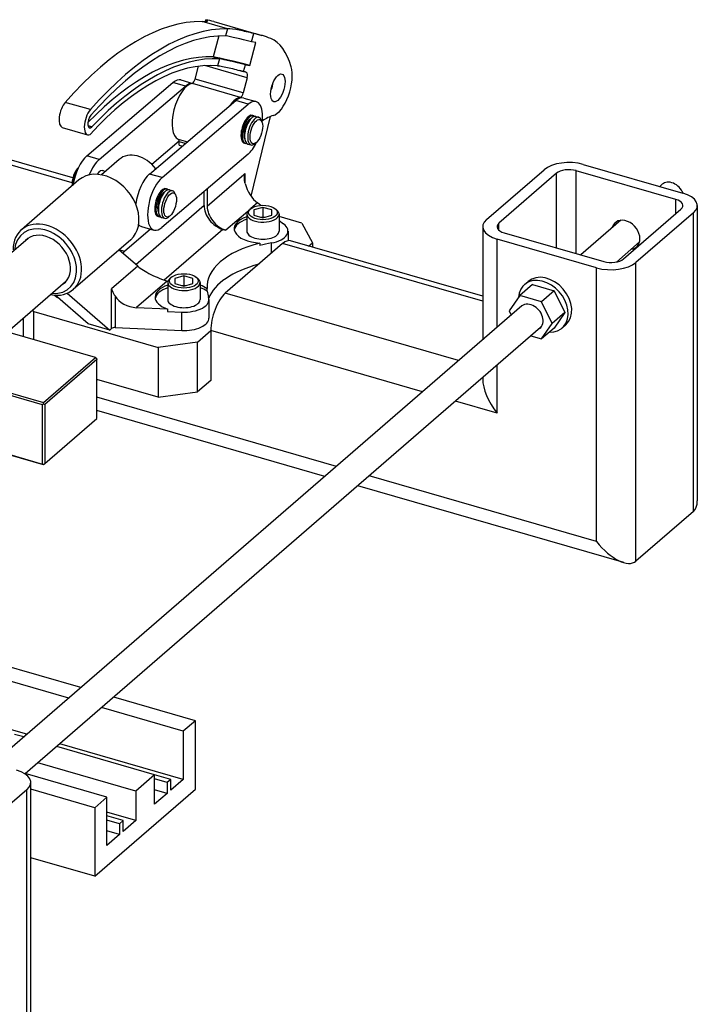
# Model space of a CAD drawing. Header units: inches. Extents: x 0 to 248, y 0 to 191.
# Tile 30 of 41: x 183 to 195, y 10 to 27. Entities that reach past the tile are written whole.
import ezdxf

# ---------------------------------------------------------------- set-up
doc = ezdxf.new("R2010")
doc.units = ezdxf.units.IN
doc.header["$MEASUREMENT"] = 0
doc.layers.add('PV-29C5', color=7, linetype='Continuous')

# ---------------------------------------------------------------- blocks, each defined once
blk = doc.blocks.new('*U11')
at = {"layer": 'PV-29C5'}
for p, q in [((37.955, 26.492), (37.517, 26.619)), ((37.577, 26.651), (37.568, 26.619)), ((37.717, 26.617), (38.554, 26.376)), ((37.955, 26.492), (37.923, 26.371)), ((38.375, 26.268), (38.413, 26.409)), ((37.806, 26.368), (37.707, 26.002)), ((38.342, 25.854), (38.449, 26.255)), ((38.449, 26.255), (38.375, 26.268)), ((37.707, 26.002), (37.816, 25.97)), ((37.816, 25.97), (37.783, 25.85)), ((37.392, 25.617), (37.453, 25.841)), ((38.299, 25.638), (37.56, 25.852)), ((38.286, 25.732), (38.169, 25.766)), ((38.236, 25.747), (38.268, 25.867)), ((38.268, 25.867), (38.342, 25.854)), ((35.507, 24.281), (37.007, 25.557)), ((37.224, 25.495), (37.007, 25.557)), ((37.144, 25.603), (37.35, 25.543)), ((38.182, 25.298), (37.345, 25.54)), ((38.229, 25.375), (37.392, 25.617)), ((38.299, 25.638), (38.229, 25.375)), ((35.724, 24.218), (37.224, 25.495)), ((35.57, 25.086), (35.132, 25.212)), ((36.6, 23.965), (38.1, 25.242)), ((38.317, 25.179), (38.1, 25.242)), ((38.237, 25.287), (38.453, 25.225)), ((36.817, 23.903), (38.317, 25.179)), ((38.366, 23.577), (38.703, 24.967)), ((38.375, 24.987), (38.406, 24.978)), ((38.446, 24.967), (38.501, 24.951)), ((38.555, 24.875), (38.542, 24.907)), ((35.082, 24.775), (35.52, 24.648)), ((35.596, 24.786), (35.529, 24.806)), ((37.115, 24.536), (36.64, 24.132)), ((37.096, 24.574), (37.26, 24.527)), ((37.116, 24.468), (37.116, 24.525)), ((37.222, 24.494), (37.116, 24.525)), ((38.236, 24.507), (38.267, 24.498)), ((38.449, 24.506), (38.421, 24.486)), ((35.266, 23.896), (33.414, 24.43)), ((35.253, 23.812), (33.414, 24.343)), ((37.116, 24.468), (37.172, 24.452)), ((38.308, 24.486), (38.362, 24.471)), ((35.724, 24.218), (35.507, 24.281)), ((36.072, 24.22), (35.761, 23.951)), ((38.312, 24.31), (36.813, 23.033)), ((35.782, 24.026), (35.832, 24.012)), ((42.461, 23.174), (43.461, 24.04)), ((44.02, 22.58), (44.02, 24.023)), ((45.752, 23.523), (44.02, 24.023)), ((44.145, 24.132), (45.877, 23.632)), ((35.371, 23.861), (34.371, 22.995)), ((36.817, 23.903), (36.6, 23.965)), ((37.602, 23.404), (38.239, 23.956)), ((38.259, 23.973), (38.239, 23.956)), ((38.259, 23.973), (38.259, 23.812)), ((43.678, 23.978), (42.678, 23.112)), ((43.678, 22.679), (43.678, 23.978)), ((36.875, 23.711), (36.906, 23.702)), ((36.946, 23.69), (37.001, 23.675)), ((37.548, 23.42), (37.548, 23.659)), ((37.602, 23.705), (37.602, 23.404)), ((45.519, 23.787), (45.474, 23.748)), ((37.055, 23.598), (37.042, 23.631)), ((45.752, 23.273), (45.752, 23.523)), ((36.359, 22.391), (37.548, 23.42)), ((38.307, 23.315), (37.927, 22.986)), ((38.368, 23.367), (38.342, 23.349)), ((38.476, 23.462), (38.362, 23.363)), ((38.572, 23.385), (38.415, 23.34)), ((38.415, 23.34), (38.415, 23.25)), ((38.537, 23.418), (38.476, 23.462)), ((38.728, 23.34), (38.572, 23.385)), ((38.572, 23.385), (38.572, 23.222)), ((38.728, 23.25), (38.728, 23.34)), ((38.776, 23.367), (38.801, 23.349)), ((44.843, 22.487), (45.843, 23.353)), ((46.127, 23.415), (46.127, 18.277)), ((36.736, 23.231), (36.767, 23.222)), ((36.808, 23.21), (36.862, 23.194)), ((36.949, 23.23), (36.921, 23.209)), ((38.29, 23.268), (38.29, 22.97)), ((38.415, 23.25), (38.572, 23.204)), ((38.54, 23.213), (38.572, 23.222)), ((38.572, 23.204), (38.728, 23.25)), ((38.572, 23.222), (38.603, 23.213)), ((38.853, 23.268), (38.853, 22.97)), ((39.25, 23.112), (38.853, 23.227)), ((38.929, 23.095), (38.853, 23.149)), ((44.795, 23.16), (44.099, 22.557)), ((46.06, 23.29), (45.06, 22.424)), ((46.06, 18.094), (46.06, 23.29)), ((36.614, 23.006), (36.165, 22.617)), ((36.46, 23.05), (36.676, 22.988)), ((37.873, 23.001), (36.855, 22.12)), ((37.873, 23.001), (37.927, 22.986)), ((39.008, 22.97), (39.008, 22.804)), ((39.25, 23.112), (39.433, 22.77)), ((42.395, 23.049), (42.395, 21.081)), ((42.678, 22.987), (42.678, 23.112)), ((34.485, 22.845), (32.983, 21.544)), ((36.271, 22.821), (35.271, 21.955)), ((42.395, 21.838), (39.054, 22.802)), ((44.377, 22.333), (42.645, 22.833)), ((42.645, 21.297), (42.645, 22.833)), ((42.77, 22.941), (44.502, 22.441)), ((36.395, 22.359), (36.067, 22.644)), ((36.165, 22.617), (36.068, 22.645)), ((38.915, 22.755), (37.915, 21.889)), ((38.518, 22.764), (38.518, 22.721)), ((38.72, 22.586), (38.72, 22.765)), ((42.395, 21.75), (38.915, 22.755)), ((39.366, 22.712), (39.433, 22.77)), ((39.433, 22.77), (39.433, 22.692)), ((45.122, 22.782), (44.72, 22.433)), ((36.395, 22.359), (35.94, 21.965)), ((44.377, 17.57), (44.377, 22.333)), ((45.06, 17.228), (45.06, 22.424)), ((35.658, 20.772), (30.516, 22.256)), ((36.993, 22.176), (36.967, 22.158)), ((37.197, 22.194), (37.04, 22.149)), ((37.04, 22.149), (37.04, 22.059)), ((37.353, 22.149), (37.197, 22.194)), ((37.197, 22.194), (37.197, 22.032)), ((37.353, 22.059), (37.353, 22.149)), ((37.401, 22.176), (37.426, 22.158)), ((35.139, 22.089), (34.128, 21.214)), ((35.94, 21.277), (35.94, 21.965)), ((36.908, 22.103), (36.372, 21.64)), ((36.915, 22.077), (36.915, 21.779)), ((37.04, 22.059), (37.197, 22.014)), ((37.165, 22.023), (37.197, 22.032)), ((37.197, 22.014), (37.353, 22.059)), ((37.197, 22.032), (37.228, 22.023)), ((37.478, 22.077), (37.478, 21.779)), ((37.602, 21.927), (37.602, 21.97)), ((43.26, 22.041), (43.041, 21.852)), ((43.121, 22.041), (43.183, 22.095)), ((43.26, 22.041), (43.635, 21.933)), ((34.946, 21.857), (35, 21.818)), ((35.53, 21.359), (34.956, 21.856)), ((35.168, 21.891), (35.909, 21.25)), ((36, 21.842), (36, 21.292)), ((37.633, 21.779), (37.633, 21.459)), ((41.974, 20.717), (37.915, 21.889)), ((43.041, 21.852), (42.854, 21.581)), ((43.416, 21.743), (43.041, 21.852)), ((43.635, 21.933), (43.416, 21.743)), ((43.635, 21.933), (43.823, 21.554)), ((43.074, 21.669), (33.88, 13.707)), ((34.585, 21.572), (34.571, 21.597)), ((36.372, 21.64), (36.912, 21.616)), ((36.912, 21.616), (36.912, 21.573)), ((43.604, 21.364), (43.416, 21.743)), ((34.736, 19.947), (29.594, 21.431)), ((29.61, 21.472), (34.752, 19.987)), ((34.402, 21.45), (34.402, 21.135)), ((34.585, 21.572), (36.75, 20.947)), ((34.585, 21.082), (34.585, 21.572)), ((36.912, 21.573), (37.159, 21.562)), ((37.159, 21.241), (37.159, 21.562)), ((42.854, 21.581), (42.889, 21.509)), ((43.823, 21.554), (43.604, 21.364)), ((43.823, 21.554), (43.635, 21.283)), ((43.401, 21.291), (34.433, 13.525)), ((35.909, 21.25), (35.53, 21.359)), ((35.909, 21.25), (35.94, 21.277)), ((36, 21.292), (37.159, 21.241)), ((43.416, 21.094), (43.604, 21.364)), ((43.635, 21.283), (43.416, 21.094)), ((43.775, 21.285), (43.838, 21.339)), ((37.433, 21.038), (37.665, 21.239)), ((41.349, 20.176), (37.665, 21.239)), ((37.665, 21.239), (37.665, 20.373)), ((43.234, 21.146), (43.416, 21.094)), ((37.433, 21.038), (36.75, 20.947)), ((36.75, 20.947), (36.75, 20.081)), ((37.433, 20.172), (37.433, 21.038)), ((34.752, 19.987), (35.658, 20.772)), ((35.685, 20.737), (34.779, 19.952)), ((35.658, 20.772), (35.679, 20.761)), ((35.679, 20.761), (35.685, 20.737)), ((35.685, 19.709), (35.685, 20.737)), ((42.645, 19.802), (42.645, 20.636)), ((29.594, 20.403), (34.736, 18.918)), ((42.395, 20.419), (42.395, 20.393)), ((34.752, 18.905), (29.61, 20.389)), ((36.75, 20.081), (35.685, 20.388)), ((37.665, 20.373), (37.433, 20.172)), ((39.849, 18.877), (35.685, 20.079)), ((36.75, 20.081), (37.433, 20.172)), ((34.736, 19.947), (34.757, 19.963)), ((34.736, 18.918), (34.736, 19.947)), ((34.757, 19.963), (34.752, 19.987)), ((34.757, 19.963), (34.779, 19.952)), ((34.779, 19.952), (34.779, 18.924)), ((42.645, 19.802), (41.922, 20.01)), ((34.779, 18.924), (35.685, 19.709)), ((39.648, 18.703), (35.685, 19.847)), ((34.757, 18.908), (34.736, 18.918)), ((34.752, 18.905), (34.757, 18.908)), ((34.757, 18.908), (34.779, 18.924)), ((44.377, 17.57), (40.422, 18.711)), ((44.848, 17.202), (40.221, 18.537)), ((46.06, 18.094), (45.06, 17.228)), ((35.404, 15.027), (29.089, 16.85)), ((35.193, 14.844), (28.878, 16.667)), ((34.466, 14.215), (28.152, 16.038)), ((37.398, 14.451), (35.977, 14.861)), ((37.187, 14.268), (35.766, 14.679)), ((37.398, 14.451), (37.187, 14.268)), ((37.398, 13.26), (37.398, 14.451)), ((37.187, 14.268), (37.187, 13.429)), ((34.412, 14.168), (34.253, 14.213)), ((36.687, 13.511), (34.984, 14.002)), ((37.187, 13.429), (35.039, 14.05)), ((36.359, 13.227), (34.656, 13.718)), ((35.859, 13.118), (34.438, 13.529)), ((34.533, 8.237), (34.533, 13.375)), ((36.687, 13.511), (36.359, 13.227)), ((36.687, 12.996), (36.687, 13.511)), ((36.968, 13.429), (36.687, 13.511)), ((36.906, 13.375), (36.687, 13.439)), ((36.968, 13.429), (36.906, 13.375)), ((36.906, 13.375), (36.906, 13.186)), ((37.187, 13.429), (36.968, 13.24)), ((36.968, 13.24), (36.968, 13.429)), ((34.466, 13.25), (33.466, 12.384)), ((34.466, 8.054), (34.466, 13.25)), ((35.648, 12.936), (34.533, 13.257)), ((35.648, 11.745), (37.398, 13.26)), ((36.359, 13.227), (36.359, 12.712)), ((36.906, 13.186), (36.687, 13.249)), ((35.859, 13.118), (35.648, 12.936)), ((35.859, 12.279), (35.859, 13.118)), ((36.906, 13.186), (36.687, 12.996)), ((35.648, 12.936), (35.648, 11.745)), ((36.359, 12.712), (35.859, 12.857)), ((36.14, 12.712), (35.859, 12.793)), ((36.078, 12.658), (35.859, 12.721)), ((36.14, 12.712), (36.078, 12.658)), ((36.14, 12.523), (36.14, 12.712)), ((36.359, 12.712), (36.14, 12.523)), ((36.078, 12.469), (35.859, 12.532)), ((36.078, 12.658), (36.078, 12.469)), ((36.078, 12.469), (35.859, 12.279)), ((35.648, 11.745), (34.533, 12.067))]:
    blk.add_line(p, q, dxfattribs=at)
for centre, major_axis, ratio, start_param, end_param in [((35.734, 19.001), (2.182, 7.559), 0.433013, 0.117661, 0.741823), ((35.535, 19.058), (2.182, 7.559), 0.433013, 0, 0.042444), ((36.173, 18.874), (2.182, 7.559), 0.433013, 0.117661, 0.741823), ((36.372, 18.817), (2.182, 7.559), 0.433013, 6.235649, 6.325629), ((36.173, 18.874), (2.147, 7.439), 0.433013, 0.118845, 0.741823), ((38.681, 26.152), (-0.845, 0.226), 0.040067, 5.093003, 5.834967), ((38.073, 24.29), (0.591, 2.047), 0.433013, 5.681043, 6.233915), ((35.899, 18.507), (2.147, 7.439), 0.433013, 0.102, 0.683967), ((36.032, 18.81), (2.018, 6.991), 0.433013, 0.085679, 0.716662), ((36.007, 18.475), (2.147, 7.439), 0.433013, 0.102, 0.694543), ((38.574, 25.752), (0.966, -0.259), 0.040067, 1.823601, 2.693374), ((38.574, 25.752), (0.845, -0.226), 0.040067, 1.95141, 2.693374), ((36.231, 18.753), (2.018, 6.991), 0.433013, 6.270786, 6.287578), ((38.261, 25.645), (0.025, 0.0865), 0.433013, 4.756853, 6.270786), ((38.831, 25.464), (0.139, 0.482), 0.433013, 3.401274, 5.696144), ((37.242, 25.054), (0.139, 0.482), 0.433013, 0.162934, 3.111663), ((37.005, 25.122), (-0.139, -0.48), 0.433013, 3.141593, 3.720869), ((37.222, 25.06), (-0.139, -0.48), 0.433013, 3.191833, 3.720869), ((37.354, 25.624), (0.025, 0.0865), 0.433013, 3.533772, 4.756853), ((38.632, 25.522), (0.07, 0.241), 0.433013, 4.407071, 5.017707), ((38.19, 25.382), (-0.025, -0.0865), 0.433013, 0.39218, 1.615261), ((35.151, 25.015), (0.069, 0.24), 0.433013, 0.741823, 3.141593), ((38.078, 24.813), (-0.139, -0.482), 0.433013, 3.304526, 4.057703), ((38.098, 24.807), (-0.139, -0.48), 0.433013, 3.141593, 3.720869), ((38.315, 24.744), (-0.139, -0.48), 0.433013, 1.94568, 3.720869), ((35.589, 24.888), (-0.069, -0.24), 0.433013, 3.883416, 6.677489), ((35.589, 24.888), (-0.035, -0.12), 0.433013, 3.883416, 6.977728), ((38.315, 24.744), (0.07, 0.241), 0.433013, 6.193891, 9.514072), ((38.336, 24.738), (0.069, 0.24), 0.433013, 6.086238, 8.441984), ((38.336, 24.738), (-0.055, -0.19), 0.433013, 3.503666, 5.921112), ((38.377, 24.726), (-0.069, -0.24), 0.433013, 3.141593, 5.300392), ((38.431, 24.711), (0.069, 0.24), 0.433013, 5.782092, 9.925871), ((38.453, 23.156), (0.529, 1.832), 0.433013, 0.271367, 0.473727), ((37.069, 24.484), (0.026, 0.0901), 0.433013, 5.300392, 6.253256), ((38.336, 24.738), (0.069, 0.24), 0.433013, 2.158799, 3.33854), ((38.377, 24.726), (-0.069, -0.24), 0.433013, 5.300392, 6.283185), ((38.315, 24.744), (-0.139, -0.48), 0.433013, 0.579276, 1.195913), ((35.505, 23.846), (0.139, 0.48), 0.433013, 0.579276, 1.851922), ((35.722, 23.784), (0.139, 0.48), 0.433013, 0.579276, 1.34574), ((36.399, 23.842), (0.327, -0.378), 0.75, 1.492169, 3.141593), ((43.895, 23.915), (0.5, 0), 0.5, 1.047198, 2.617994), ((35.362, 23.888), (0.061, 0.21), 0.433013, 0.579117, 2.345662), ((35.389, 23.88), (-0.069, -0.24), 0.433013, 4.029682, 5.318611), ((35.821, 23.341), (0.45, -0.52), 0.75, 0, 3.141593), ((35.722, 23.784), (0.07, 0.241), 0.433013, 6.193891, 7.16656), ((43.895, 23.915), (-0.25, 0), 0.5, 4.18879, 5.759587), ((36.598, 23.531), (0.139, 0.48), 0.433013, 0.579276, 1.876403), ((36.815, 23.468), (0.139, 0.48), 0.433013, 0.579276, 3.720869), ((45.682, 23.598), (0.164, -0.189), 0.75, 1.143472, 3.141593), ((36.815, 23.468), (0.07, 0.241), 0.433013, 6.193891, 9.514072), ((36.836, 23.462), (0.069, 0.24), 0.433013, 6.086238, 8.441984), ((36.836, 23.462), (-0.055, -0.19), 0.433013, 3.503666, 5.921112), ((36.877, 23.45), (-0.069, -0.24), 0.433013, 3.141593, 5.300392), ((36.931, 23.434), (0.069, 0.24), 0.433013, 5.782092, 9.925871), ((38.476, 23.787), (0.152, -0.358), 0.509641, 4.461026, 5.589523), ((45.627, 23.415), (0.25, 0), 0.5, 5.759587, 7.330383), ((45.627, 23.415), (0.5, 0), 0.5, 5.759587, 7.330383), ((36.836, 23.462), (0.069, 0.24), 0.433013, 2.158799, 3.33854), ((36.877, 23.45), (-0.069, -0.24), 0.433013, 5.300392, 6.283185), ((37.873, 23.326), (-0.245, 0.283), 0.75, 0.713724, 2.284521), ((37.927, 23.311), (-0.245, 0.283), 0.75, 0.713724, 2.284521), ((38.572, 23.268), (0.281, 0), 0.5, 2.617994, 6.898665), ((38.572, 23.268), (0.281, 0), 0.5, 2.526113, 2.617994), ((34.821, 22.475), (0.45, -0.52), 0.75, 5.526729, 10.138502), ((38.572, 23.013), (-0.501, 0), 0.5, 5.307762, 7.74761), ((38.572, 22.97), (0.501, 0), 0.5, 2.166169, 3.055141), ((42.895, 23.049), (-0.5, 0), 0.5, 5.759587, 7.330383), ((44.886, 22.907), (-0.184, 0.213), 0.75, 3.855317, 6.759068), ((45.011, 23.016), (-0.184, 0.213), 0.75, 0.402765, 0.475882), ((34.79, 22.448), (0.409, -0.472), 0.75, 5.639684, 10.068279), ((36.598, 23.531), (0.139, 0.48), 0.433013, 2.877123, 3.141593), ((38.572, 22.97), (-0.281, 0), 0.5, 0, 3.141593), ((38.572, 22.97), (0.436, 0), 0.5, 5.060353, 6.894051), ((42.895, 23.049), (-0.25, 0), 0.5, 5.759587, 7.330383), ((34.79, 22.448), (-0.328, 0.379), 0.75, 3.06423, 6.360548), ((38.915, 22.322), (0.139, 0.48), 0.433013, 0, 0.588003), ((44.886, 22.907), (-0.184, 0.213), 0.75, 2.66571, 3.855317), ((39.3, 22.009), (-1.7, 0), 0.5, 5.190183, 6.32899), ((39.3, 21.966), (-1.7, 0), 0.5, 5.060353, 5.190183), ((45.011, 23.016), (-0.184, 0.213), 0.75, 2.66571, 2.738828), ((36.165, 22.833), (-0.069, -0.24), 0.433013, 0.258339, 0.588003), ((44.627, 22.549), (0.25, 0), 0.5, 4.18879, 5.759587), ((36.72, 22.266), (0.373, -0.171), 0.208712, 3.760254, 5.331051), ((39.3, 21.645), (-1.7, 0), 0.5, 5.20256, 6.095146), ((44.627, 22.549), (-0.5, 0), 0.5, 1.047198, 2.617994), ((37.197, 22.077), (0.281, 0), 0.5, 2.617994, 6.898665), ((37.197, 22.077), (0.281, 0), 0.5, 2.526113, 2.617994), ((43.448, 21.663), (-0.327, 0.378), 0.75, 2.529273, 6.933054), ((43.511, 21.717), (-0.327, 0.378), 0.75, 3.141593, 6.283185), ((37.197, 21.822), (-0.501, 0), 0.5, 5.307762, 7.251169), ((37.197, 21.779), (0.501, 0), 0.5, 2.166169, 3.055141), ((37.197, 21.822), (-0.501, 0), 0.5, 3.771563, 4.117016), ((37.197, 21.779), (0.501, 0), 0.5, 0.62997, 0.975423), ((36.372, 21.964), (-0.411, 0.047), 0.78396, 0.531757, 1.660254), ((37.197, 21.779), (-0.281, 0), 0.5, 0, 3.141593), ((37.197, 21.779), (0.436, 0), 0.5, 4.625123, 6.45882), ((39.3, 21.966), (-1.7, 0), 0.5, 0.045805, 0.175635), ((37.915, 21.456), (-0.139, -0.48), 0.433013, 3.729595, 5.300392), ((43.229, 21.473), (-0.164, 0.189), 0.75, 3.0784, 6.346378), ((37.197, 21.459), (0.436, 0), 0.5, 4.625123, 6.283185), ((35.994, 21.261), (-0.0625, 0), 0.5, 4.625123, 5.759587), ((42.895, 20.018), (-0.425, 0.565), 0.467176, 0.555801, 1.602998), ((45.627, 18.652), (0.425, -0.565), 0.467176, 0.032202, 0.555801), ((44.627, 17.786), (0.425, -0.565), 0.467176, 4.744591, 6.315387), ((34.033, 13.375), (0.5, 0), 0.5, 5.759587, 7.330383)]:
    blk.add_ellipse(centre, major_axis=major_axis, ratio=ratio, start_param=start_param, end_param=end_param, dxfattribs=at)
for centre, major_axis, ratio in [((38.831, 25.464), (0.07, 0.241), 0.433013), ((38.458, 24.703), (-0.061, -0.21), 0.433013), ((36.958, 23.427), (-0.061, -0.21), 0.433013), ((38.572, 23.295), (0.25, 0), 0.5), ((37.197, 22.104), (0.25, 0), 0.5)]:
    blk.add_ellipse(centre, major_axis=major_axis, ratio=ratio, dxfattribs=at)
for points, knots in [([(37.517, 26.619), (37.566, 26.618), (37.599, 26.62), (37.615, 26.631), (37.603, 26.64), (37.577, 26.651)], [3.966466, 3.966466, 3.966466, 3.966466, 4.2962457, 4.2962457, 4.5885322, 4.5885322, 4.5885322, 4.5885322]), ([(38.413, 26.409), (38.324, 26.432), (38.237, 26.452), (38.075, 26.483), (38.004, 26.491), (37.955, 26.492)], [0.6969787, 0.6969787, 0.6969787, 0.6969787, 0.9892652, 0.9892652, 1.3190449, 1.3190449, 1.3190449, 1.3190449]), ([(37.783, 25.85), (37.832, 25.846), (37.901, 25.833), (38.061, 25.795), (38.148, 25.772), (38.236, 25.747)], [3.9624572, 3.9624572, 3.9624572, 3.9624572, 4.292059, 4.292059, 4.5841917, 4.5841917, 4.5841917, 4.5841917]), ([(38.262, 23.801), (38.256, 23.819), (38.253, 23.839), (38.248, 23.898), (38.252, 23.938), (38.259, 23.973)], [0.5136227, 0.5136227, 0.5136227, 0.5136227, 0.5705441, 0.5705441, 0.6807584, 0.6807584, 0.6807584, 0.6807584]), ([(35.94, 21.965), (35.947, 21.942), (35.959, 21.915), (35.982, 21.872), (35.991, 21.857), (36, 21.842)], [0, 0, 0, 0, 0.1102142, 0.1102142, 0.1671356, 0.1671356, 0.1671356, 0.1671356])]:
    blk.add_open_spline(points, degree=3, knots=knots, dxfattribs=at)

msp = doc.modelspace()

# ---------------------------------------------------------------- block references
at = {"layer": 'PV-29C5'}
msp.add_blockref('*U11', (148.501, 0.374), dxfattribs=at)

doc.saveas('drawing.dxf')
